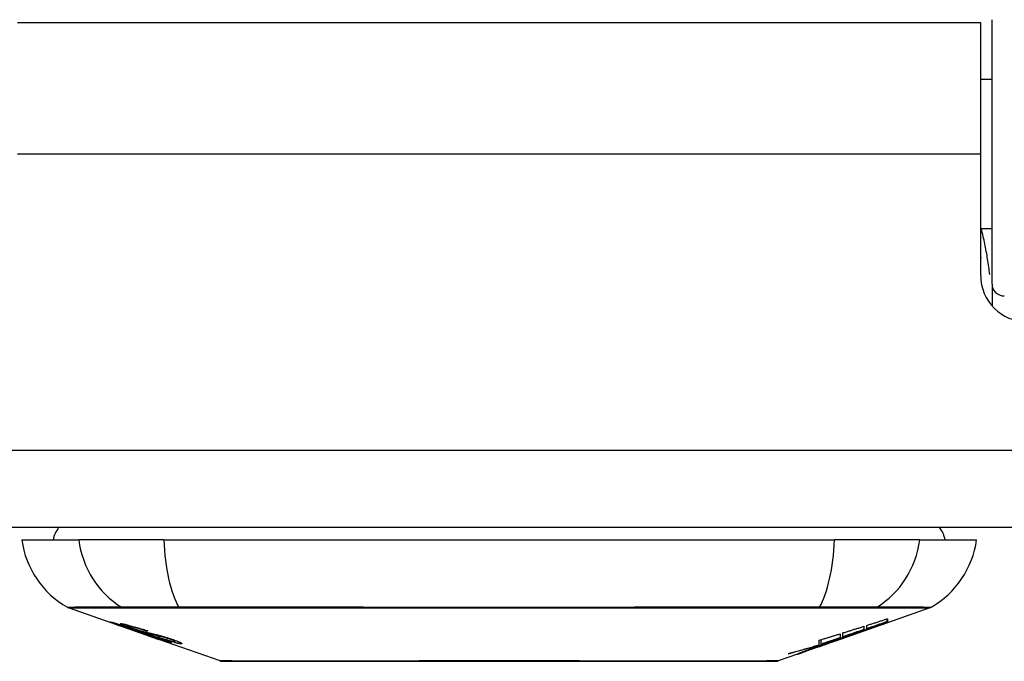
# Model space of a CAD drawing. Header units: inches. Extents: x 17 to 570, y 51 to 268.
# Tile 6 of 256: x 20.709 to 21.968, y 50.776 to 51.595. Entities that reach past the tile are written whole.
import ezdxf

# ---------------------------------------------------------------- set-up
doc = ezdxf.new("R2010")
doc.units = ezdxf.units.IN
doc.header["$MEASUREMENT"] = 0
doc.layers.add('Visible Edges(ANSI)', color=7, linetype='Continuous', lineweight=25)
doc.layers.add('Visible Tangent Edges(ANSI)', color=7, linetype='Continuous', lineweight=25)

msp = doc.modelspace()

# ---------------------------------------------------------------- linework, layer by layer
at = {"layer": 'Visible Edges(ANSI)'}
for p, q in [((21.9375, 51.5914), (20.7065, 51.5914)), ((21.9375, 51.4234), (21.9375, 51.5914)), ((21.952, 51.2575), (21.952, 51.5952)), ((21.952, 51.5189), (21.9375, 51.5189)), ((21.9375, 51.2685), (21.9375, 51.4234)), ((21.952, 51.3279), (21.9375, 51.3279)), ((21.952, 51.2575), (21.952, 51.2298)), ((76.776, 50.9464), (17.171, 50.9464)), ((20.7118, 50.9307), (20.7846, 50.9307)), ((20.8933, 50.9307), (20.7846, 50.9307)), ((20.8933, 50.9307), (21.7507, 50.9307)), ((21.8595, 50.9307), (21.7507, 50.9307)), ((21.8595, 50.9307), (21.9323, 50.9307)), ((20.8335, 50.8221), (20.7717, 50.8438)), ((21.8724, 50.8438), (21.8185, 50.8249)), ((20.8335, 50.8221), (20.8413, 50.8194)), ((20.8339, 50.8228), (20.8339, 50.8235)), ((20.8471, 50.8207), (20.8471, 50.822)), ((21.7512, 50.8013), (21.8175, 50.8246)), ((21.7883, 50.8203), (21.7883, 50.816)), ((21.7918, 50.8172), (21.7918, 50.8214)), ((21.8185, 50.825), (21.8175, 50.8247)), ((21.8175, 50.8246), (21.8175, 50.8247)), ((21.818, 50.8261), (21.818, 50.8298)), ((21.8185, 50.83), (21.8185, 50.8255)), ((21.8185, 50.8251), (21.8185, 50.8249)), ((20.8413, 50.8194), (20.8417, 50.8193)), ((20.8768, 50.807), (20.8417, 50.8193)), ((20.8545, 50.8164), (20.8545, 50.8168)), ((20.8711, 50.8142), (20.8711, 50.8149)), ((21.7578, 50.8107), (21.7578, 50.8057)), ((21.7615, 50.8069), (21.7615, 50.8118)), ((21.7767, 50.8105), (21.7767, 50.8111)), ((21.7968, 50.8177), (21.7968, 50.8184)), ((20.8773, 50.8068), (20.887, 50.8034)), ((20.9652, 50.776), (20.887, 50.8034)), ((20.8943, 50.8021), (20.8943, 50.8029)), ((20.9079, 50.8009), (20.9079, 50.8023)), ((21.7512, 50.8013), (21.7098, 50.7869)), ((21.7298, 50.7955), (21.7298, 50.7964)), ((21.7305, 50.7945), (21.7305, 50.7948)), ((21.731, 50.7967), (21.731, 50.8025)), ((21.7338, 50.7976), (21.7338, 50.8033)), ((21.7426, 50.7985), (21.7426, 50.7987)), ((21.7495, 50.8008), (21.7495, 50.8009)), ((21.7583, 50.8053), (21.7499, 50.8024)), ((21.7499, 50.8024), (21.7499, 50.8026)), ((21.7525, 50.8019), (21.7525, 50.8023)), ((21.7547, 50.8031), (21.7547, 50.8039)), ((21.7033, 50.7846), (21.6788, 50.776)), ((21.7033, 50.7846), (21.7033, 50.7846)), ((21.713, 50.788), (21.7055, 50.7854)), ((21.7055, 50.7854), (21.7055, 50.7859)), ((21.7111, 50.7875), (21.7111, 50.788)), ((21.723, 50.7919), (21.723, 50.7922)), ((21.723, 50.7915), (21.723, 50.7919)), ((21.7305, 50.7945), (21.7305, 50.7942))]:
    msp.add_line(p, q, dxfattribs=at)
at = {"layer": 'Visible Edges(ANSI)', "flags": 128}
for points in [[(21.9375, 51.2917), (21.9376, 51.2917), (21.9376, 51.2916), (21.9376, 51.2915), (21.9376, 51.2915), (21.9376, 51.2914), (21.9377, 51.2914), (21.9377, 51.2913), (21.9377, 51.2913), (21.9377, 51.2912), (21.9378, 51.2912), (21.9378, 51.2911), (21.9378, 51.2911), (21.9378, 51.291), (21.9378, 51.291), (21.9379, 51.2909), (21.9379, 51.2908), (21.9379, 51.2908), (21.9379, 51.2907), (21.9379, 51.2907), (21.938, 51.2906), (21.938, 51.2906), (21.938, 51.2905), (21.938, 51.2905), (21.9381, 51.2904)], [(20.8438, 50.8188), (20.8426, 50.8192), (20.8415, 50.8196), (20.8403, 50.82), (20.8392, 50.8204), (20.8381, 50.8208), (20.8371, 50.8212), (20.836, 50.8216), (20.835, 50.8219), (20.834, 50.8223), (20.833, 50.8227), (20.832, 50.823), (20.831, 50.8234), (20.8301, 50.8237), (20.8292, 50.8241), (20.8284, 50.8244), (20.8277, 50.8246), (20.827, 50.8249), (20.8265, 50.8251), (20.826, 50.8253), (20.8256, 50.8255), (20.8252, 50.8257), (20.825, 50.8258), (20.8251, 50.8259), (20.8254, 50.8258)], [(20.8254, 50.8258), (20.8262, 50.8257), (20.8272, 50.8254), (20.8284, 50.8251), (20.8296, 50.8248), (20.8307, 50.8245), (20.8318, 50.8242), (20.833, 50.8238), (20.8343, 50.8234), (20.8357, 50.823), (20.8371, 50.8225), (20.8387, 50.8221), (20.8401, 50.8216), (20.8416, 50.8211), (20.8429, 50.8207), (20.8442, 50.8203), (20.8454, 50.8199), (20.8466, 50.8195), (20.8478, 50.8191), (20.849, 50.8187), (20.8502, 50.8183), (20.8514, 50.8179), (20.8526, 50.8175), (20.8538, 50.8171), (20.855, 50.8166)], [(20.8343, 50.8228), (20.8341, 50.8228), (20.834, 50.8228), (20.8339, 50.8228), (20.8339, 50.8228), (20.834, 50.8227), (20.8341, 50.8226), (20.8342, 50.8226), (20.8345, 50.8225), (20.8347, 50.8223), (20.8351, 50.8222), (20.8356, 50.822), (20.8361, 50.8218), (20.8367, 50.8216), (20.8374, 50.8213), (20.8381, 50.821), (20.8389, 50.8208), (20.8396, 50.8205), (20.8402, 50.8203), (20.8409, 50.82), (20.8415, 50.8198), (20.8422, 50.8196), (20.8429, 50.8193), (20.8436, 50.8191), (20.8443, 50.8188)], [(20.8545, 50.8164), (20.8532, 50.8169), (20.8519, 50.8173), (20.8506, 50.8178), (20.8493, 50.8182), (20.8481, 50.8186), (20.8468, 50.819), (20.8456, 50.8194), (20.8445, 50.8198), (20.8434, 50.8201), (20.8423, 50.8205), (20.8412, 50.8208), (20.8403, 50.8211), (20.8394, 50.8214), (20.8386, 50.8216), (20.8379, 50.8218), (20.8373, 50.822), (20.8367, 50.8222), (20.8362, 50.8223), (20.8357, 50.8224), (20.8353, 50.8225), (20.835, 50.8226), (20.8347, 50.8227), (20.8345, 50.8227), (20.8343, 50.8228)], [(20.8537, 50.8174), (20.8509, 50.8184), (20.8483, 50.8193), (20.8461, 50.8201), (20.8444, 50.8208), (20.8432, 50.8212), (20.8422, 50.8216), (20.8413, 50.822), (20.8405, 50.8223), (20.8398, 50.8226), (20.8393, 50.8229), (20.8389, 50.8231), (20.8386, 50.8232), (20.8384, 50.8234), (20.8383, 50.8235), (20.8382, 50.8236), (20.8382, 50.8236), (20.8383, 50.8237), (20.8383, 50.8237), (20.8385, 50.8237), (20.8386, 50.8237), (20.8388, 50.8237), (20.8391, 50.8237), (20.8394, 50.8237), (20.8397, 50.8236)], [(20.8397, 50.8236), (20.8405, 50.8235), (20.8415, 50.8233), (20.8426, 50.8231), (20.8438, 50.8228), (20.8451, 50.8225), (20.8465, 50.8222), (20.8478, 50.8218), (20.8493, 50.8215), (20.8509, 50.821), (20.8525, 50.8206), (20.8543, 50.8201), (20.8561, 50.8196), (20.8578, 50.819), (20.8594, 50.8186), (20.861, 50.8181), (20.8624, 50.8177), (20.8637, 50.8172), (20.865, 50.8168), (20.8664, 50.8164), (20.8677, 50.816), (20.869, 50.8156), (20.8703, 50.8151), (20.8716, 50.8147), (20.8729, 50.8143)], [(20.8484, 50.8207), (20.8479, 50.8207), (20.8475, 50.8207), (20.8473, 50.8207), (20.8471, 50.8207), (20.8471, 50.8206), (20.8472, 50.8205), (20.8474, 50.8204), (20.8476, 50.8203), (20.8478, 50.8202), (20.8481, 50.82), (20.8485, 50.8198), (20.849, 50.8196), (20.8496, 50.8194), (20.8501, 50.8192), (20.8507, 50.819), (20.8513, 50.8187), (20.8518, 50.8186), (20.8522, 50.8184), (20.8527, 50.8182), (20.8533, 50.818), (20.8538, 50.8178), (20.8543, 50.8176), (20.8549, 50.8174), (20.8555, 50.8172)], [(20.8711, 50.8142), (20.8704, 50.8145), (20.8697, 50.8147), (20.8689, 50.8149), (20.8682, 50.8152), (20.8675, 50.8154), (20.8667, 50.8157), (20.866, 50.8159), (20.8653, 50.8161), (20.8645, 50.8164), (20.8638, 50.8166), (20.8631, 50.8168), (20.8624, 50.817), (20.8617, 50.8172), (20.8609, 50.8175), (20.8599, 50.8178), (20.8588, 50.8181), (20.8575, 50.8185), (20.8562, 50.8188), (20.8547, 50.8192), (20.8532, 50.8196), (20.8517, 50.82), (20.8503, 50.8203), (20.8492, 50.8205), (20.8484, 50.8207)], [(21.7615, 50.8118), (21.7627, 50.8122), (21.7638, 50.8125), (21.7649, 50.8129), (21.766, 50.8132), (21.7671, 50.8136), (21.7682, 50.8139), (21.7693, 50.8143), (21.7705, 50.8146), (21.7716, 50.815), (21.7727, 50.8153), (21.7738, 50.8157), (21.7749, 50.816), (21.776, 50.8164), (21.7772, 50.8167), (21.7783, 50.8171), (21.7794, 50.8174), (21.7805, 50.8178), (21.7816, 50.8181), (21.7827, 50.8185), (21.7838, 50.8188), (21.785, 50.8192), (21.7861, 50.8195), (21.7872, 50.8199), (21.7883, 50.8203)], [(21.7733, 50.8098), (21.775, 50.8105), (21.7768, 50.8111), (21.7785, 50.8118), (21.7803, 50.8124), (21.7821, 50.813), (21.7839, 50.8137), (21.7856, 50.8143), (21.7875, 50.815), (21.7893, 50.8157), (21.7911, 50.8163), (21.7929, 50.817), (21.7948, 50.8177), (21.7967, 50.8184), (21.7985, 50.819), (21.8004, 50.8197), (21.8023, 50.8204), (21.8043, 50.8211), (21.8062, 50.8218), (21.8081, 50.8225), (21.8101, 50.8232), (21.812, 50.824), (21.814, 50.8247), (21.816, 50.8254), (21.818, 50.8261)], [(21.8175, 50.8246), (21.8158, 50.824), (21.8141, 50.8234), (21.8125, 50.8228), (21.8108, 50.8222), (21.8091, 50.8216), (21.8074, 50.821), (21.8057, 50.8204), (21.804, 50.8199), (21.8023, 50.8193), (21.8006, 50.8187), (21.7989, 50.8181), (21.7972, 50.8175), (21.7955, 50.8169), (21.7938, 50.8163), (21.792, 50.8157), (21.7903, 50.8151), (21.7886, 50.8146), (21.7869, 50.814), (21.7852, 50.8134), (21.7835, 50.8128), (21.7818, 50.8122), (21.7801, 50.8116), (21.7784, 50.8111), (21.7767, 50.8105)], [(21.7918, 50.8214), (21.7929, 50.8217), (21.794, 50.8221), (21.7951, 50.8224), (21.7962, 50.8228), (21.7974, 50.8231), (21.7985, 50.8235), (21.7996, 50.8239), (21.8007, 50.8242), (21.8018, 50.8246), (21.8029, 50.8249), (21.8041, 50.8253), (21.8052, 50.8256), (21.8063, 50.826), (21.8074, 50.8264), (21.8085, 50.8267), (21.8096, 50.8271), (21.8107, 50.8274), (21.8119, 50.8278), (21.813, 50.8282), (21.8141, 50.8285), (21.8152, 50.8289), (21.8163, 50.8292), (21.8174, 50.8296), (21.8185, 50.83)], [(21.818, 50.8261), (21.8169, 50.8258), (21.8158, 50.8254), (21.8148, 50.825), (21.8137, 50.8246), (21.8126, 50.8243), (21.8115, 50.8239), (21.8104, 50.8235), (21.8093, 50.8232), (21.8082, 50.8228), (21.8071, 50.8224), (21.806, 50.822), (21.8049, 50.8217), (21.8038, 50.8213), (21.8027, 50.8209), (21.8016, 50.8205), (21.8005, 50.8202), (21.7994, 50.8198), (21.7983, 50.8194), (21.7973, 50.819), (21.7962, 50.8187), (21.7951, 50.8183), (21.794, 50.8179), (21.7929, 50.8176), (21.7918, 50.8172)], [(21.8185, 50.8255), (21.8177, 50.8252), (21.8168, 50.8249), (21.8159, 50.8246), (21.8151, 50.8243), (21.8142, 50.824), (21.8133, 50.8236), (21.8124, 50.8233), (21.8115, 50.823), (21.8106, 50.8227), (21.8097, 50.8223), (21.8088, 50.822), (21.8079, 50.8217), (21.8069, 50.8214), (21.806, 50.821), (21.8051, 50.8207), (21.8042, 50.8204), (21.8033, 50.82), (21.8023, 50.8197), (21.8014, 50.8194), (21.8005, 50.819), (21.7995, 50.8187), (21.7986, 50.8184), (21.7977, 50.818), (21.7968, 50.8177)], [(21.7968, 50.8177), (21.7977, 50.818), (21.7986, 50.8183), (21.7995, 50.8186), (21.8004, 50.8189), (21.8013, 50.8192), (21.8022, 50.8195), (21.8031, 50.8198), (21.804, 50.8202), (21.8049, 50.8205), (21.8059, 50.8208), (21.8068, 50.8211), (21.8077, 50.8214), (21.8086, 50.8217), (21.8095, 50.822), (21.8104, 50.8223), (21.8113, 50.8226), (21.8122, 50.8229), (21.8131, 50.8232), (21.814, 50.8236), (21.8149, 50.8239), (21.8158, 50.8242), (21.8167, 50.8245), (21.8176, 50.8248), (21.8185, 50.8251)], [(20.8637, 50.8121), (20.8629, 50.8123), (20.8622, 50.8126), (20.8613, 50.8129), (20.8605, 50.8131), (20.8595, 50.8134), (20.8586, 50.8138), (20.8575, 50.8141), (20.8565, 50.8144), (20.8555, 50.8148), (20.8545, 50.8151), (20.8536, 50.8154), (20.8528, 50.8157), (20.852, 50.816), (20.8512, 50.8162), (20.8505, 50.8165), (20.8498, 50.8167), (20.849, 50.817), (20.8483, 50.8173), (20.8475, 50.8175), (20.8468, 50.8178), (20.846, 50.818), (20.8453, 50.8183), (20.8445, 50.8186), (20.8438, 50.8188)], [(20.8443, 50.8188), (20.845, 50.8186), (20.8457, 50.8183), (20.8464, 50.8181), (20.8471, 50.8179), (20.8478, 50.8176), (20.8485, 50.8174), (20.8491, 50.8172), (20.8498, 50.8169), (20.8503, 50.8167), (20.8509, 50.8166), (20.8514, 50.8164), (20.8518, 50.8162), (20.8522, 50.8161), (20.8527, 50.816), (20.853, 50.8158), (20.8534, 50.8157), (20.8538, 50.8156), (20.8541, 50.8155), (20.8545, 50.8154), (20.8548, 50.8153), (20.8551, 50.8152), (20.8554, 50.8151), (20.8557, 50.815), (20.856, 50.8149)], [(20.8748, 50.8107), (20.8739, 50.8109), (20.873, 50.8112), (20.872, 50.8115), (20.871, 50.8118), (20.8699, 50.8121), (20.8689, 50.8124), (20.8677, 50.8127), (20.8666, 50.8131), (20.8656, 50.8134), (20.8646, 50.8137), (20.8636, 50.8141), (20.8627, 50.8143), (20.8619, 50.8146), (20.8611, 50.8149), (20.8604, 50.8151), (20.8596, 50.8154), (20.8589, 50.8156), (20.8581, 50.8159), (20.8574, 50.8161), (20.8566, 50.8164), (20.8559, 50.8166), (20.8551, 50.8169), (20.8544, 50.8172), (20.8537, 50.8174)], [(20.855, 50.8166), (20.855, 50.8166), (20.855, 50.8166), (20.8549, 50.8166), (20.8549, 50.8166), (20.8549, 50.8166), (20.8549, 50.8166), (20.8549, 50.8166), (20.8548, 50.8166), (20.8548, 50.8166), (20.8548, 50.8166), (20.8548, 50.8165), (20.8547, 50.8165), (20.8547, 50.8165), (20.8547, 50.8165), (20.8547, 50.8165), (20.8547, 50.8165), (20.8546, 50.8165), (20.8546, 50.8165), (20.8546, 50.8165), (20.8546, 50.8165), (20.8546, 50.8165), (20.8545, 50.8165), (20.8545, 50.8165), (20.8545, 50.8164)], [(20.8555, 50.8172), (20.8562, 50.817), (20.8569, 50.8167), (20.8576, 50.8165), (20.8584, 50.8162), (20.8591, 50.816), (20.8599, 50.8158), (20.8606, 50.8155), (20.8612, 50.8153), (20.8619, 50.8151), (20.8624, 50.8149), (20.8629, 50.8148), (20.8634, 50.8146), (20.8639, 50.8145), (20.8643, 50.8144), (20.8647, 50.8142), (20.8651, 50.8141), (20.8655, 50.814), (20.8659, 50.8139), (20.8663, 50.8138), (20.8667, 50.8137), (20.8671, 50.8136), (20.8674, 50.8135), (20.8677, 50.8134), (20.8681, 50.8133)], [(20.856, 50.8149), (20.8563, 50.8148), (20.8567, 50.8147), (20.8571, 50.8146), (20.8575, 50.8145), (20.858, 50.8143), (20.8585, 50.8142), (20.8589, 50.8141), (20.8594, 50.8139), (20.8599, 50.8138), (20.8604, 50.8137), (20.861, 50.8135), (20.8615, 50.8134), (20.862, 50.8132), (20.8625, 50.8131), (20.8631, 50.813), (20.8636, 50.8128), (20.8641, 50.8127), (20.8647, 50.8125), (20.8652, 50.8124), (20.8658, 50.8122), (20.8664, 50.8121), (20.867, 50.8119), (20.8676, 50.8117), (20.8682, 50.8116)], [(20.8781, 50.8081), (20.8775, 50.8083), (20.8768, 50.8085), (20.8761, 50.8086), (20.8754, 50.8088), (20.8747, 50.809), (20.8741, 50.8092), (20.8735, 50.8094), (20.8729, 50.8095), (20.8724, 50.8096), (20.8719, 50.8098), (20.8715, 50.8099), (20.871, 50.81), (20.8705, 50.8101), (20.8701, 50.8103), (20.8696, 50.8104), (20.8691, 50.8105), (20.8685, 50.8107), (20.8679, 50.8109), (20.8673, 50.811), (20.8666, 50.8112), (20.8659, 50.8114), (20.8651, 50.8117), (20.8644, 50.8119), (20.8637, 50.8121)], [(20.8681, 50.8133), (20.8685, 50.8132), (20.869, 50.8131), (20.8695, 50.813), (20.8701, 50.8128), (20.8707, 50.8127), (20.8713, 50.8125), (20.8719, 50.8124), (20.8725, 50.8122), (20.8732, 50.8121), (20.8739, 50.8119), (20.8746, 50.8118), (20.8753, 50.8116), (20.876, 50.8115), (20.8767, 50.8113), (20.8774, 50.8111), (20.8781, 50.811), (20.8788, 50.8108), (20.8795, 50.8107), (20.8802, 50.8105), (20.8809, 50.8104), (20.8816, 50.8102), (20.8824, 50.81), (20.8831, 50.8098), (20.8838, 50.8096)], [(20.8682, 50.8116), (20.8689, 50.8114), (20.8697, 50.8111), (20.8704, 50.8109), (20.8713, 50.8107), (20.8721, 50.8104), (20.8731, 50.8101), (20.874, 50.8098), (20.875, 50.8095), (20.8758, 50.8092), (20.8767, 50.809), (20.8775, 50.8087), (20.8782, 50.8085), (20.8788, 50.8083), (20.8795, 50.8081), (20.8801, 50.8079), (20.8807, 50.8077), (20.8814, 50.8074), (20.882, 50.8072), (20.8826, 50.807), (20.8833, 50.8068), (20.8839, 50.8066), (20.8845, 50.8064), (20.8852, 50.8062), (20.8858, 50.8059)], [(20.8729, 50.8143), (20.8729, 50.8143), (20.8728, 50.8143), (20.8727, 50.8143), (20.8726, 50.8143), (20.8726, 50.8143), (20.8725, 50.8143), (20.8724, 50.8143), (20.8723, 50.8143), (20.8723, 50.8142), (20.8722, 50.8142), (20.8721, 50.8142), (20.872, 50.8142), (20.872, 50.8142), (20.8719, 50.8142), (20.8718, 50.8142), (20.8717, 50.8142), (20.8717, 50.8142), (20.8716, 50.8142), (20.8715, 50.8142), (20.8714, 50.8142), (20.8713, 50.8142), (20.8713, 50.8142), (20.8712, 50.8142), (20.8711, 50.8142)], [(20.8932, 50.8063), (20.8925, 50.8065), (20.8917, 50.8067), (20.8909, 50.8069), (20.8901, 50.8071), (20.8893, 50.8073), (20.8884, 50.8075), (20.8877, 50.8077), (20.8869, 50.8078), (20.8862, 50.808), (20.8856, 50.8081), (20.8849, 50.8083), (20.8843, 50.8084), (20.8837, 50.8086), (20.883, 50.8087), (20.8824, 50.8088), (20.8817, 50.809), (20.8809, 50.8092), (20.8802, 50.8093), (20.8793, 50.8095), (20.8784, 50.8098), (20.8775, 50.81), (20.8766, 50.8102), (20.8757, 50.8105), (20.8748, 50.8107)], [(20.9026, 50.799), (20.9024, 50.7991), (20.9021, 50.7991), (20.9017, 50.7992), (20.9014, 50.7993), (20.9009, 50.7994), (20.9004, 50.7995), (20.8998, 50.7996), (20.8992, 50.7998), (20.8985, 50.8), (20.8977, 50.8003), (20.8967, 50.8006), (20.8956, 50.8009), (20.8941, 50.8014), (20.8925, 50.8019), (20.8907, 50.8025), (20.889, 50.8031), (20.8873, 50.8037), (20.8858, 50.8042), (20.8843, 50.8047), (20.8827, 50.8052), (20.8812, 50.8058), (20.8796, 50.8063), (20.8781, 50.8069), (20.8765, 50.8074)], [(20.8765, 50.8074), (20.8765, 50.8074), (20.8765, 50.8074), (20.8766, 50.8074), (20.8766, 50.8074), (20.8766, 50.8074), (20.8766, 50.8074), (20.8767, 50.8074), (20.8767, 50.8074), (20.8767, 50.8074), (20.8767, 50.8074), (20.8768, 50.8074), (20.8768, 50.8074), (20.8768, 50.8074), (20.8768, 50.8074), (20.8769, 50.8074), (20.8769, 50.8074), (20.8769, 50.8074), (20.8769, 50.8074), (20.877, 50.8074), (20.877, 50.8074), (20.877, 50.8074), (20.877, 50.8074), (20.8771, 50.8074), (20.8771, 50.8074)], [(20.8771, 50.8074), (20.8787, 50.8068), (20.8803, 50.8063), (20.882, 50.8057), (20.8835, 50.8052), (20.8851, 50.8047), (20.8865, 50.8042), (20.8878, 50.8038), (20.8888, 50.8034), (20.8895, 50.8032), (20.89, 50.8031), (20.8905, 50.8029), (20.8909, 50.8028), (20.8913, 50.8027), (20.8917, 50.8026), (20.892, 50.8025), (20.8923, 50.8024), (20.8926, 50.8023), (20.8929, 50.8022), (20.8931, 50.8022), (20.8933, 50.8021), (20.8935, 50.8021), (20.8936, 50.8021), (20.8938, 50.8021), (20.8939, 50.802)], [(20.8852, 50.8057), (20.8848, 50.8058), (20.8845, 50.806), (20.8842, 50.8061), (20.8839, 50.8062), (20.8836, 50.8063), (20.8833, 50.8064), (20.883, 50.8065), (20.8827, 50.8066), (20.8824, 50.8067), (20.882, 50.8068), (20.8817, 50.8069), (20.8814, 50.807), (20.8811, 50.8071), (20.8808, 50.8072), (20.8805, 50.8073), (20.8803, 50.8074), (20.88, 50.8075), (20.8797, 50.8076), (20.8794, 50.8076), (20.8792, 50.8077), (20.8789, 50.8078), (20.8786, 50.8079), (20.8784, 50.808), (20.8781, 50.8081)], [(20.8838, 50.8096), (20.8847, 50.8094), (20.8856, 50.8092), (20.8865, 50.809), (20.8874, 50.8087), (20.8884, 50.8085), (20.8894, 50.8082), (20.8904, 50.8079), (20.8914, 50.8076), (20.8923, 50.8073), (20.8932, 50.8071), (20.894, 50.8068), (20.8948, 50.8066), (20.8955, 50.8064), (20.8961, 50.8062), (20.8967, 50.806), (20.8974, 50.8058), (20.898, 50.8056), (20.8987, 50.8054), (20.8993, 50.8052), (20.8999, 50.805), (20.9006, 50.8048), (20.9012, 50.8046), (20.9018, 50.8044), (20.9024, 50.8042)], [(21.731, 50.8025), (21.7322, 50.8028), (21.7333, 50.8031), (21.7344, 50.8035), (21.7355, 50.8038), (21.7366, 50.8042), (21.7377, 50.8045), (21.7388, 50.8048), (21.74, 50.8052), (21.7411, 50.8055), (21.7422, 50.8059), (21.7433, 50.8062), (21.7444, 50.8065), (21.7455, 50.8069), (21.7467, 50.8072), (21.7478, 50.8076), (21.7489, 50.8079), (21.75, 50.8083), (21.7511, 50.8086), (21.7522, 50.8089), (21.7533, 50.8093), (21.7545, 50.8096), (21.7556, 50.81), (21.7567, 50.8103), (21.7578, 50.8107)], [(21.7499, 50.8024), (21.7509, 50.8027), (21.7519, 50.803), (21.7528, 50.8033), (21.7538, 50.8036), (21.7548, 50.8039), (21.7558, 50.8042), (21.7567, 50.8045), (21.7577, 50.8048), (21.7587, 50.8051), (21.7597, 50.8055), (21.7606, 50.8058), (21.7616, 50.8061), (21.7626, 50.8064), (21.7636, 50.8067), (21.7645, 50.807), (21.7655, 50.8073), (21.7665, 50.8076), (21.7675, 50.808), (21.7684, 50.8083), (21.7694, 50.8086), (21.7704, 50.8089), (21.7713, 50.8092), (21.7723, 50.8095), (21.7733, 50.8098)], [(21.7767, 50.8105), (21.7756, 50.8101), (21.7746, 50.8098), (21.7736, 50.8094), (21.7726, 50.809), (21.7715, 50.8087), (21.7705, 50.8083), (21.7695, 50.8079), (21.7684, 50.8075), (21.7674, 50.8072), (21.7664, 50.8068), (21.7653, 50.8064), (21.7643, 50.8061), (21.7632, 50.8057), (21.7622, 50.8053), (21.7612, 50.8049), (21.7601, 50.8046), (21.7591, 50.8042), (21.758, 50.8038), (21.757, 50.8035), (21.7559, 50.8031), (21.7549, 50.8027), (21.7539, 50.8023), (21.7528, 50.802), (21.7518, 50.8016)], [(21.7883, 50.816), (21.7872, 50.8156), (21.7861, 50.8152), (21.785, 50.8149), (21.7838, 50.8145), (21.7827, 50.8141), (21.7816, 50.8137), (21.7805, 50.8133), (21.7794, 50.813), (21.7783, 50.8126), (21.7772, 50.8122), (21.776, 50.8118), (21.7749, 50.8114), (21.7738, 50.8111), (21.7727, 50.8107), (21.7716, 50.8103), (21.7705, 50.8099), (21.7693, 50.8096), (21.7682, 50.8092), (21.7671, 50.8088), (21.766, 50.8084), (21.7649, 50.808), (21.7638, 50.8077), (21.7627, 50.8073), (21.7615, 50.8069)], [(20.8768, 50.807), (20.8769, 50.807), (20.8769, 50.807), (20.8769, 50.8069), (20.8769, 50.8069), (20.8769, 50.8069), (20.8769, 50.8069), (20.877, 50.8069), (20.877, 50.8069), (20.877, 50.8069), (20.877, 50.8069), (20.877, 50.8069), (20.877, 50.8069), (20.8771, 50.8069), (20.8771, 50.8069), (20.8771, 50.8069), (20.8771, 50.8069), (20.8771, 50.8069), (20.8772, 50.8069), (20.8772, 50.8068), (20.8772, 50.8068), (20.8772, 50.8068), (20.8772, 50.8068), (20.8772, 50.8068), (20.8773, 50.8068)], [(20.8939, 50.802), (20.894, 50.802), (20.8941, 50.802), (20.8941, 50.802), (20.8942, 50.802), (20.8942, 50.802), (20.8943, 50.8021), (20.8943, 50.8021), (20.8943, 50.8021), (20.8943, 50.8021), (20.8943, 50.8022), (20.8942, 50.8022), (20.8942, 50.8022), (20.8941, 50.8023), (20.894, 50.8024), (20.8938, 50.8024), (20.8937, 50.8025), (20.8935, 50.8026), (20.8933, 50.8027), (20.8928, 50.8029), (20.8918, 50.8033), (20.8905, 50.8038), (20.8889, 50.8044), (20.8871, 50.8051), (20.8852, 50.8057)], [(20.915, 50.7979), (20.9146, 50.798), (20.914, 50.798), (20.9134, 50.7981), (20.9128, 50.7982), (20.9121, 50.7984), (20.9113, 50.7985), (20.9104, 50.7987), (20.9095, 50.7989), (20.9085, 50.7992), (20.9074, 50.7995), (20.9061, 50.7998), (20.9046, 50.8003), (20.9029, 50.8007), (20.9011, 50.8013), (20.8993, 50.8018), (20.8976, 50.8024), (20.896, 50.8029), (20.8945, 50.8034), (20.893, 50.8039), (20.8916, 50.8043), (20.8901, 50.8048), (20.8886, 50.8053), (20.8872, 50.8058), (20.8857, 50.8063)], [(20.8857, 50.8063), (20.8858, 50.8063), (20.8859, 50.8063), (20.886, 50.8063), (20.886, 50.8063), (20.8861, 50.8063), (20.8862, 50.8063), (20.8863, 50.8063), (20.8863, 50.8063), (20.8864, 50.8063), (20.8865, 50.8063), (20.8866, 50.8063), (20.8867, 50.8063), (20.8867, 50.8062), (20.8868, 50.8062), (20.8869, 50.8062), (20.887, 50.8062), (20.8871, 50.8062), (20.8871, 50.8062), (20.8872, 50.8062), (20.8873, 50.8062), (20.8874, 50.8062), (20.8875, 50.8062), (20.8875, 50.8062), (20.8876, 50.8062)], [(20.8858, 50.8059), (20.8912, 50.8041), (20.8958, 50.8024), (20.8984, 50.8014), (20.8994, 50.8009), (20.9002, 50.8006), (20.9009, 50.8003), (20.9014, 50.8001), (20.9017, 50.7999), (20.902, 50.7998), (20.9022, 50.7997), (20.9024, 50.7996), (20.9026, 50.7995), (20.9027, 50.7994), (20.9028, 50.7993), (20.9029, 50.7992), (20.903, 50.7992), (20.903, 50.7991), (20.903, 50.7991), (20.903, 50.7991), (20.903, 50.799), (20.9029, 50.799), (20.9028, 50.799), (20.9027, 50.799), (20.9026, 50.799)], [(20.8876, 50.8062), (20.8889, 50.8057), (20.8902, 50.8053), (20.8915, 50.8049), (20.8929, 50.8044), (20.8942, 50.804), (20.8954, 50.8036), (20.8967, 50.8032), (20.8979, 50.8028), (20.899, 50.8025), (20.9, 50.8022), (20.9008, 50.802), (20.9015, 50.8018), (20.9021, 50.8017), (20.9027, 50.8015), (20.9032, 50.8014), (20.9037, 50.8013), (20.9042, 50.8012), (20.9046, 50.8011), (20.905, 50.801), (20.9053, 50.801), (20.9057, 50.8009), (20.906, 50.8009), (20.9063, 50.8008), (20.9065, 50.8008)], [(20.9005, 50.8041), (20.9002, 50.8042), (20.8999, 50.8043), (20.8996, 50.8044), (20.8992, 50.8045), (20.8989, 50.8046), (20.8986, 50.8047), (20.8983, 50.8048), (20.898, 50.8049), (20.8977, 50.805), (20.8974, 50.8051), (20.8971, 50.8052), (20.8968, 50.8053), (20.8964, 50.8054), (20.8961, 50.8055), (20.8958, 50.8056), (20.8955, 50.8057), (20.8952, 50.8058), (20.8949, 50.8058), (20.8946, 50.8059), (20.8944, 50.806), (20.8941, 50.8061), (20.8938, 50.8062), (20.8935, 50.8063), (20.8932, 50.8063)], [(20.9065, 50.8008), (20.9067, 50.8008), (20.9069, 50.8008), (20.9071, 50.8008), (20.9072, 50.8008), (20.9074, 50.8008), (20.9075, 50.8008), (20.9076, 50.8008), (20.9077, 50.8008), (20.9078, 50.8008), (20.9079, 50.8009), (20.9079, 50.8009), (20.9079, 50.801), (20.9079, 50.801), (20.9078, 50.8011), (20.9077, 50.8012), (20.9075, 50.8013), (20.9072, 50.8015), (20.9067, 50.8017), (20.906, 50.802), (20.9052, 50.8024), (20.9042, 50.8028), (20.9031, 50.8032), (20.9018, 50.8036), (20.9005, 50.8041)], [(20.9024, 50.8042), (20.9053, 50.8032), (20.9079, 50.8023), (20.91, 50.8015), (20.9115, 50.8009), (20.9126, 50.8005), (20.9134, 50.8001), (20.9142, 50.7998), (20.9148, 50.7994), (20.9154, 50.7992), (20.9158, 50.7989), (20.9161, 50.7987), (20.9163, 50.7985), (20.9165, 50.7984), (20.9166, 50.7983), (20.9166, 50.7982), (20.9166, 50.7981), (20.9165, 50.798), (20.9164, 50.798), (20.9163, 50.7979), (20.9161, 50.7979), (20.9159, 50.7979), (20.9156, 50.7979), (20.9153, 50.7979), (20.915, 50.7979)], [(21.6913, 50.7851), (21.693, 50.7856), (21.6946, 50.786), (21.6963, 50.7865), (21.6979, 50.787), (21.6996, 50.7875), (21.7013, 50.7879), (21.7029, 50.7884), (21.7046, 50.7889), (21.7063, 50.7894), (21.7079, 50.7898), (21.7096, 50.7903), (21.7112, 50.7908), (21.7129, 50.7913), (21.7145, 50.7918), (21.7162, 50.7923), (21.7179, 50.7928), (21.7195, 50.7932), (21.7212, 50.7937), (21.7228, 50.7942), (21.7245, 50.7947), (21.7261, 50.7952), (21.7278, 50.7957), (21.7294, 50.7962), (21.731, 50.7967)], [(21.7298, 50.7955), (21.7282, 50.7951), (21.7266, 50.7946), (21.725, 50.7941), (21.7234, 50.7937), (21.7218, 50.7932), (21.7202, 50.7928), (21.7186, 50.7923), (21.717, 50.7919), (21.7154, 50.7914), (21.7138, 50.791), (21.7122, 50.7905), (21.7106, 50.7901), (21.709, 50.7897), (21.7074, 50.7892), (21.7058, 50.7888), (21.7042, 50.7884), (21.7026, 50.788), (21.701, 50.7875), (21.6994, 50.7871), (21.6977, 50.7867), (21.6961, 50.7863), (21.6945, 50.7859), (21.6929, 50.7855), (21.6913, 50.7851)], [(21.7547, 50.8031), (21.7532, 50.8026), (21.7516, 50.8021), (21.7501, 50.8016), (21.7486, 50.8011), (21.7471, 50.8006), (21.7456, 50.8001), (21.744, 50.7996), (21.7425, 50.7991), (21.741, 50.7987), (21.7394, 50.7982), (21.7379, 50.7977), (21.7364, 50.7972), (21.7348, 50.7967), (21.7333, 50.7962), (21.7318, 50.7957), (21.7302, 50.7952), (21.7287, 50.7948), (21.7272, 50.7943), (21.7256, 50.7938), (21.7241, 50.7933), (21.7226, 50.7929), (21.721, 50.7924), (21.7195, 50.7919), (21.718, 50.7914)], [(21.718, 50.7914), (21.7185, 50.7916), (21.7189, 50.7918), (21.7194, 50.792), (21.7199, 50.7921), (21.7204, 50.7923), (21.7209, 50.7925), (21.7214, 50.7926), (21.7219, 50.7928), (21.7224, 50.793), (21.7229, 50.7931), (21.7234, 50.7933), (21.7239, 50.7935), (21.7244, 50.7937), (21.7249, 50.7938), (21.7254, 50.794), (21.7258, 50.7942), (21.7263, 50.7943), (21.7268, 50.7945), (21.7273, 50.7947), (21.7278, 50.7949), (21.7283, 50.795), (21.7288, 50.7952), (21.7293, 50.7954), (21.7298, 50.7955)], [(21.721, 50.7916), (21.722, 50.7919), (21.7231, 50.7923), (21.7241, 50.7926), (21.7251, 50.7929), (21.726, 50.7933), (21.727, 50.7936), (21.728, 50.7939), (21.729, 50.7943), (21.73, 50.7946), (21.7309, 50.7949), (21.7319, 50.7952), (21.7328, 50.7955), (21.7337, 50.7958), (21.7346, 50.7961), (21.7355, 50.7964), (21.7364, 50.7967), (21.7373, 50.797), (21.7381, 50.7973), (21.739, 50.7976), (21.7398, 50.7978), (21.7406, 50.7981), (21.7414, 50.7984), (21.7421, 50.7986), (21.7428, 50.7988)], [(21.742, 50.7982), (21.7413, 50.7979), (21.7405, 50.7976), (21.7397, 50.7973), (21.739, 50.7971), (21.7382, 50.7968), (21.7374, 50.7965), (21.7366, 50.7962), (21.7358, 50.796), (21.735, 50.7957), (21.7342, 50.7954), (21.7333, 50.7951), (21.7325, 50.7948), (21.7317, 50.7945), (21.7309, 50.7943), (21.7301, 50.794), (21.7293, 50.7937), (21.7285, 50.7934), (21.7277, 50.7931), (21.7269, 50.7929), (21.7261, 50.7926), (21.7253, 50.7923), (21.7246, 50.792), (21.7238, 50.7918), (21.723, 50.7915)], [(21.742, 50.7983), (21.7418, 50.7983), (21.7415, 50.7982), (21.7412, 50.7981), (21.7409, 50.798), (21.7406, 50.7979), (21.7402, 50.7978), (21.7398, 50.7976), (21.7394, 50.7975), (21.739, 50.7973), (21.7385, 50.7972), (21.738, 50.797), (21.7375, 50.7969), (21.737, 50.7967), (21.7365, 50.7965), (21.7359, 50.7963), (21.7354, 50.7961), (21.7348, 50.796), (21.7342, 50.7958), (21.7336, 50.7956), (21.733, 50.7954), (21.7324, 50.7951), (21.7318, 50.7949), (21.7312, 50.7947), (21.7305, 50.7945)], [(21.7305, 50.7942), (21.731, 50.7943), (21.7314, 50.7945), (21.7318, 50.7946), (21.7322, 50.7948), (21.7327, 50.7949), (21.7331, 50.7951), (21.7336, 50.7952), (21.7341, 50.7954), (21.7345, 50.7956), (21.735, 50.7957), (21.7354, 50.7959), (21.7359, 50.796), (21.7363, 50.7962), (21.7368, 50.7964), (21.7372, 50.7965), (21.7376, 50.7967), (21.738, 50.7968), (21.7384, 50.7969), (21.7388, 50.7971), (21.7392, 50.7972), (21.7396, 50.7974), (21.7399, 50.7975), (21.7402, 50.7976), (21.7405, 50.7977)], [(21.7578, 50.8057), (21.7568, 50.8053), (21.7558, 50.805), (21.7548, 50.8046), (21.7538, 50.8043), (21.7528, 50.804), (21.7518, 50.8036), (21.7508, 50.8033), (21.7498, 50.803), (21.7488, 50.8026), (21.7478, 50.8023), (21.7468, 50.8019), (21.7458, 50.8016), (21.7448, 50.8013), (21.7438, 50.8009), (21.7428, 50.8006), (21.7418, 50.8003), (21.7408, 50.7999), (21.7398, 50.7996), (21.7388, 50.7993), (21.7378, 50.7989), (21.7368, 50.7986), (21.7358, 50.7982), (21.7348, 50.7979), (21.7338, 50.7976)], [(21.7338, 50.7976), (21.7348, 50.7979), (21.7358, 50.7982), (21.7369, 50.7985), (21.7379, 50.7988), (21.7389, 50.7992), (21.7399, 50.7995), (21.741, 50.7998), (21.742, 50.8001), (21.743, 50.8004), (21.744, 50.8008), (21.745, 50.8011), (21.7461, 50.8014), (21.7471, 50.8017), (21.7481, 50.802), (21.7491, 50.8024), (21.7501, 50.8027), (21.7512, 50.803), (21.7522, 50.8033), (21.7532, 50.8037), (21.7542, 50.804), (21.7552, 50.8043), (21.7563, 50.8046), (21.7573, 50.805), (21.7583, 50.8053)], [(21.7405, 50.7977), (21.7408, 50.7978), (21.741, 50.7979), (21.7412, 50.7979), (21.7414, 50.798), (21.7416, 50.7981), (21.7417, 50.7981), (21.7419, 50.7982), (21.742, 50.7982), (21.7421, 50.7983), (21.7423, 50.7983), (21.7423, 50.7984), (21.7424, 50.7984), (21.7425, 50.7984), (21.7425, 50.7984), (21.7425, 50.7985), (21.7426, 50.7985), (21.7425, 50.7985), (21.7425, 50.7985), (21.7425, 50.7985), (21.7424, 50.7984), (21.7424, 50.7984), (21.7423, 50.7984), (21.7422, 50.7984), (21.742, 50.7983)], [(21.7495, 50.8008), (21.7495, 50.8008), (21.7494, 50.8008), (21.7493, 50.8007), (21.7491, 50.8007), (21.749, 50.8006), (21.7488, 50.8005), (21.7486, 50.8005), (21.7483, 50.8004), (21.7481, 50.8003), (21.7478, 50.8002), (21.7475, 50.8001), (21.7472, 50.8), (21.7468, 50.7998), (21.7465, 50.7997), (21.7461, 50.7996), (21.7457, 50.7994), (21.7453, 50.7993), (21.7449, 50.7991), (21.7444, 50.799), (21.744, 50.7988), (21.7435, 50.7987), (21.743, 50.7985), (21.7425, 50.7983), (21.742, 50.7982)], [(21.7428, 50.7988), (21.7435, 50.7991), (21.7441, 50.7993), (21.7447, 50.7994), (21.7453, 50.7996), (21.7458, 50.7998), (21.7464, 50.8), (21.7468, 50.8001), (21.7473, 50.8003), (21.7477, 50.8004), (21.7481, 50.8005), (21.7484, 50.8006), (21.7487, 50.8007), (21.749, 50.8008), (21.7493, 50.8009), (21.7495, 50.8009), (21.7496, 50.801), (21.7497, 50.801), (21.7498, 50.801), (21.7499, 50.801), (21.7499, 50.801), (21.7499, 50.801), (21.7498, 50.8009), (21.7497, 50.8009), (21.7495, 50.8008)], [(21.745, 50.7996), (21.7454, 50.7998), (21.7458, 50.7999), (21.7463, 50.8001), (21.7467, 50.8002), (21.7471, 50.8004), (21.7475, 50.8005), (21.7479, 50.8007), (21.7483, 50.8008), (21.7487, 50.8009), (21.7491, 50.8011), (21.7495, 50.8012), (21.7499, 50.8014), (21.7503, 50.8015), (21.7507, 50.8017), (21.7511, 50.8018), (21.7515, 50.802), (21.7519, 50.8021), (21.7523, 50.8022), (21.7527, 50.8024), (21.7531, 50.8025), (21.7535, 50.8027), (21.7539, 50.8028), (21.7543, 50.803), (21.7547, 50.8031)], [(21.7518, 50.8016), (21.752, 50.8017), (21.7522, 50.8018), (21.7523, 50.8018), (21.7524, 50.8019), (21.7525, 50.8019), (21.7525, 50.8019), (21.7524, 50.8019), (21.7523, 50.8019), (21.7522, 50.8019), (21.752, 50.8018), (21.7518, 50.8017), (21.7515, 50.8017), (21.7512, 50.8016), (21.7508, 50.8015), (21.7504, 50.8013), (21.75, 50.8012), (21.7495, 50.801), (21.749, 50.8009), (21.7484, 50.8007), (21.7478, 50.8005), (21.7472, 50.8003), (21.7465, 50.8001), (21.7458, 50.7999), (21.745, 50.7996)], [(21.7055, 50.7854), (21.7053, 50.7853), (21.705, 50.7852), (21.7048, 50.7852), (21.7045, 50.7851), (21.7043, 50.785), (21.7042, 50.785), (21.704, 50.7849), (21.7038, 50.7849), (21.7037, 50.7849), (21.7036, 50.7848), (21.7035, 50.7848), (21.7034, 50.7848), (21.7033, 50.7848), (21.7033, 50.7848), (21.7033, 50.7848), (21.7032, 50.7848), (21.7032, 50.7848), (21.7033, 50.7849), (21.7033, 50.7849), (21.7034, 50.785), (21.7035, 50.785), (21.7035, 50.7851), (21.7037, 50.7851), (21.7038, 50.7852)], [(21.7033, 50.7846), (21.7036, 50.7847), (21.7038, 50.7848), (21.7041, 50.7849), (21.7044, 50.785), (21.7046, 50.7851), (21.7049, 50.7852), (21.7052, 50.7853), (21.7055, 50.7854), (21.7057, 50.7854), (21.706, 50.7855), (21.7063, 50.7856), (21.7065, 50.7857), (21.7068, 50.7858), (21.7071, 50.7859), (21.7074, 50.786), (21.7076, 50.7861), (21.7079, 50.7862), (21.7082, 50.7863), (21.7084, 50.7864), (21.7087, 50.7865), (21.709, 50.7866), (21.7093, 50.7867), (21.7095, 50.7868), (21.7098, 50.7869)], [(21.7038, 50.7852), (21.704, 50.7853), (21.7042, 50.7854), (21.7045, 50.7855), (21.7049, 50.7857), (21.7054, 50.7859), (21.7058, 50.7861), (21.7064, 50.7863), (21.707, 50.7865), (21.7076, 50.7868), (21.7083, 50.787), (21.7091, 50.7873), (21.7098, 50.7876), (21.7107, 50.7879), (21.7115, 50.7882), (21.7124, 50.7885), (21.7133, 50.7888), (21.7142, 50.7892), (21.7151, 50.7895), (21.7161, 50.7898), (21.7171, 50.7902), (21.7181, 50.7905), (21.719, 50.7909), (21.72, 50.7912), (21.721, 50.7916)], [(21.7135, 50.7885), (21.7132, 50.7884), (21.7128, 50.7882), (21.7125, 50.7881), (21.7123, 50.788), (21.712, 50.7879), (21.7118, 50.7878), (21.7116, 50.7877), (21.7114, 50.7877), (21.7113, 50.7876), (21.7112, 50.7875), (21.7111, 50.7875), (21.7111, 50.7875), (21.7111, 50.7875), (21.7111, 50.7875), (21.7112, 50.7875), (21.7113, 50.7875), (21.7114, 50.7875), (21.7115, 50.7876), (21.7117, 50.7876), (21.7119, 50.7877), (21.7121, 50.7877), (21.7124, 50.7878), (21.7127, 50.7879), (21.713, 50.788)], [(21.723, 50.7919), (21.7226, 50.7918), (21.7221, 50.7916), (21.7217, 50.7915), (21.7212, 50.7913), (21.7207, 50.7911), (21.7203, 50.791), (21.7198, 50.7908), (21.7193, 50.7906), (21.7189, 50.7905), (21.7184, 50.7903), (21.718, 50.7902), (21.7176, 50.79), (21.7171, 50.7899), (21.7167, 50.7897), (21.7163, 50.7896), (21.7159, 50.7894), (21.7156, 50.7893), (21.7152, 50.7892), (21.7149, 50.789), (21.7146, 50.7889), (21.7143, 50.7888), (21.714, 50.7887), (21.7138, 50.7886), (21.7135, 50.7885)], [(20.9668, 50.7758), (20.9673, 50.7758), (20.9685, 50.7757), (20.9707, 50.7757), (20.9736, 50.7757), (20.9774, 50.7757), (20.9821, 50.7757), (20.9876, 50.7757), (20.9939, 50.7757), (21.001, 50.7757), (21.0088, 50.7756), (21.0174, 50.7756), (21.0267, 50.7756), (21.0367, 50.7756), (21.0474, 50.7756), (21.0587, 50.7756), (21.0707, 50.7756), (21.0832, 50.7756), (21.0964, 50.7756), (21.1101, 50.7756), (21.1243, 50.7756), (21.139, 50.7756), (21.1541, 50.7756), (21.1697, 50.7757), (21.1857, 50.7757), (21.2021, 50.7757), (21.2187, 50.7757), (21.2356, 50.7757), (21.2526, 50.7757), (21.2697, 50.7757), (21.287, 50.7757), (21.3044, 50.7758), (21.3219, 50.7758), (21.3394, 50.7758), (21.3569, 50.7757), (21.3742, 50.7757), (21.3914, 50.7757), (21.4083, 50.7757), (21.4251, 50.7757), (21.4417, 50.7757), (21.4581, 50.7757), (21.4741, 50.7757), (21.4897, 50.7756), (21.5049, 50.7756), (21.5197, 50.7756), (21.5339, 50.7756), (21.5476, 50.7756), (21.5608, 50.7756), (21.5734, 50.7756), (21.5853, 50.7756), (21.5967, 50.7756), (21.6074, 50.7756), (21.6174, 50.7756), (21.6267, 50.7756), (21.6352, 50.7756), (21.6431, 50.7757), (21.6502, 50.7757), (21.6565, 50.7757), (21.662, 50.7757), (21.6666, 50.7757), (21.6704, 50.7757), (21.6734, 50.7757), (21.6755, 50.7757), (21.6768, 50.7758), (21.6772, 50.7758)]]:
    msp.add_lwpolyline(points, dxfattribs=at)
at = {"layer": 'Visible Edges(ANSI)'}
for centre, radius, start, end in [((21.9966, 51.2685), 0.0591, 180, 270), ((20.7905, 50.9228), 0.0394, 143.1301, 168.463), ((21.8535, 50.9228), 0.0394, 11.537, 36.8699), ((20.8288, 50.947), 0.1181, 187.9413, 240.1831), ((21.8153, 50.947), 0.1181, 299.8169, 352.0587), ((20.7749, 50.8531), 0.00984, 240.1831, 250.71), ((21.8691, 50.8531), 0.00984, 289.29, 299.8169), ((20.9668, 50.7807), 0.00492, 250.71, 269.8269), ((21.6772, 50.7807), 0.00492, 270.1731, 289.29)]:
    msp.add_arc(centre, radius, start, end, dxfattribs=at)
at = {"layer": 'Visible Tangent Edges(ANSI)'}
for p, q in [((21.9375, 51.4234), (20.7065, 51.4234)), ((17.171, 51.0454), (76.776, 51.0454)), ((20.8413, 50.8437), (20.8415, 50.8437)), ((20.9132, 50.8437), (20.9137, 50.8437)), ((21.7304, 50.8437), (21.7308, 50.8437)), ((21.8026, 50.8437), (21.8028, 50.8437)), ((20.8343, 50.8228), (20.8343, 50.8234)), ((20.8484, 50.8207), (20.8484, 50.8217)), ((20.8438, 50.8188), (20.8438, 50.819)), ((20.8537, 50.8174), (20.8537, 50.8179)), ((20.8637, 50.8121), (20.8637, 50.8128)), ((20.8748, 50.8107), (20.8748, 50.8117)), ((20.8781, 50.8081), (20.8781, 50.8085)), ((20.8852, 50.8057), (20.8852, 50.8062)), ((20.8932, 50.8063), (20.8932, 50.8071)), ((20.9005, 50.8041), (20.9005, 50.8048)), ((20.9026, 50.799), (20.9026, 50.7995)), ((20.915, 50.7979), (20.915, 50.7993)), ((21.742, 50.7983), (21.742, 50.7986)), ((21.742, 50.7982), (21.742, 50.7983)), ((21.7135, 50.7885), (21.7135, 50.7889))]:
    msp.add_line(p, q, dxfattribs=at)
at = {"layer": 'Visible Tangent Edges(ANSI)', "flags": 128}
for points in [[(21.9491, 51.2697), (21.9488, 51.2722), (21.9485, 51.2747), (21.9482, 51.2771), (21.9478, 51.2796), (21.9475, 51.2821), (21.9471, 51.2845), (21.9468, 51.287), (21.9464, 51.2894), (21.946, 51.2919), (21.9456, 51.2943), (21.9452, 51.2967), (21.9447, 51.2992), (21.9443, 51.3016), (21.9438, 51.304), (21.9433, 51.3064), (21.9428, 51.3088), (21.9423, 51.3112), (21.9418, 51.3136), (21.9412, 51.316), (21.9407, 51.3184), (21.9401, 51.3208), (21.9395, 51.3232), (21.9389, 51.3256), (21.9383, 51.3279)], [(20.8392, 50.8447), (20.8337, 50.8447), (20.8283, 50.8447), (20.8232, 50.8447), (20.8182, 50.8447), (20.8136, 50.8447), (20.8091, 50.8446), (20.8049, 50.8446), (20.801, 50.8446), (20.7972, 50.8446), (20.7937, 50.8446), (20.7905, 50.8446), (20.7874, 50.8446), (20.7847, 50.8446), (20.7821, 50.8446), (20.7798, 50.8446), (20.7778, 50.8445), (20.776, 50.8445), (20.7744, 50.8445), (20.7731, 50.8445), (20.772, 50.8445), (20.7711, 50.8445), (20.7705, 50.8445), (20.7702, 50.8445), (20.77, 50.8445)], [(20.7717, 50.8438), (20.7718, 50.8438), (20.7722, 50.8438), (20.7728, 50.8438), (20.7736, 50.8438), (20.7747, 50.8438), (20.7761, 50.8438), (20.7777, 50.8438), (20.7795, 50.8438), (20.7816, 50.8438), (20.7839, 50.8438), (20.7864, 50.8438), (20.7892, 50.8437), (20.7923, 50.8437), (20.7956, 50.8437), (20.7991, 50.8437), (20.8029, 50.8437), (20.8069, 50.8437), (20.8111, 50.8437), (20.8156, 50.8437), (20.8202, 50.8437), (20.8252, 50.8437), (20.8303, 50.8437), (20.8357, 50.8437), (20.8413, 50.8437)], [(20.9124, 50.8447), (20.9083, 50.8447), (20.9041, 50.8447), (20.9001, 50.8447), (20.8961, 50.8448), (20.8921, 50.8448), (20.8883, 50.8448), (20.8846, 50.8448), (20.8809, 50.8448), (20.8774, 50.8448), (20.8739, 50.8448), (20.8706, 50.8448), (20.8674, 50.8448), (20.8643, 50.8448), (20.8613, 50.8448), (20.8585, 50.8448), (20.8558, 50.8448), (20.8532, 50.8448), (20.8507, 50.8448), (20.8484, 50.8448), (20.8463, 50.8448), (20.8443, 50.8447), (20.8424, 50.8447), (20.8407, 50.8447), (20.8392, 50.8447)], [(20.8415, 50.8437), (20.843, 50.8437), (20.8447, 50.8437), (20.8466, 50.8437), (20.8485, 50.8437), (20.8507, 50.8437), (20.8529, 50.8437), (20.8553, 50.8437), (20.8579, 50.8437), (20.8605, 50.8437), (20.8633, 50.8437), (20.8662, 50.8437), (20.8693, 50.8437), (20.8724, 50.8437), (20.8757, 50.8437), (20.879, 50.8437), (20.8825, 50.8437), (20.886, 50.8437), (20.8897, 50.8437), (20.8934, 50.8437), (20.8972, 50.8437), (20.9011, 50.8437), (20.9051, 50.8437), (20.9091, 50.8437), (20.9132, 50.8437)], [(21.7316, 50.8447), (21.6987, 50.8447), (21.6654, 50.8447), (21.6317, 50.8446), (21.5978, 50.8446), (21.5637, 50.8446), (21.5293, 50.8446), (21.4948, 50.8446), (21.4602, 50.8445), (21.4255, 50.8445), (21.3907, 50.8445), (21.356, 50.8445), (21.3212, 50.8445), (21.2865, 50.8445), (21.2518, 50.8445), (21.2172, 50.8445), (21.1826, 50.8445), (21.1481, 50.8446), (21.1138, 50.8446), (21.0797, 50.8446), (21.0458, 50.8446), (21.0121, 50.8446), (20.9786, 50.8447), (20.9454, 50.8447), (20.9124, 50.8447)], [(20.9137, 50.8437), (20.9465, 50.8437), (20.9796, 50.8437), (21.0129, 50.8437), (21.0465, 50.8437), (21.0804, 50.8437), (21.1144, 50.8437), (21.1486, 50.8438), (21.1829, 50.8438), (21.2174, 50.8438), (21.252, 50.8438), (21.2866, 50.8438), (21.3213, 50.8438), (21.3559, 50.8438), (21.3905, 50.8438), (21.4252, 50.8438), (21.4598, 50.8438), (21.4944, 50.8438), (21.5288, 50.8437), (21.563, 50.8437), (21.5971, 50.8437), (21.6309, 50.8437), (21.6644, 50.8437), (21.6975, 50.8437), (21.7304, 50.8437)], [(21.7308, 50.8437), (21.7349, 50.8437), (21.739, 50.8437), (21.7429, 50.8437), (21.7468, 50.8437), (21.7506, 50.8437), (21.7544, 50.8437), (21.758, 50.8437), (21.7616, 50.8437), (21.7651, 50.8437), (21.7684, 50.8437), (21.7717, 50.8437), (21.7748, 50.8437), (21.7778, 50.8437), (21.7808, 50.8437), (21.7835, 50.8437), (21.7862, 50.8437), (21.7887, 50.8437), (21.7911, 50.8437), (21.7934, 50.8437), (21.7955, 50.8437), (21.7975, 50.8437), (21.7994, 50.8437), (21.801, 50.8437), (21.8026, 50.8437)], [(21.8049, 50.8447), (21.8033, 50.8447), (21.8016, 50.8447), (21.7998, 50.8447), (21.7978, 50.8448), (21.7956, 50.8448), (21.7933, 50.8448), (21.7909, 50.8448), (21.7883, 50.8448), (21.7856, 50.8448), (21.7828, 50.8448), (21.7798, 50.8448), (21.7767, 50.8448), (21.7735, 50.8448), (21.7701, 50.8448), (21.7667, 50.8448), (21.7631, 50.8448), (21.7595, 50.8448), (21.7557, 50.8448), (21.7519, 50.8448), (21.748, 50.8448), (21.744, 50.8447), (21.7399, 50.8447), (21.7358, 50.8447), (21.7316, 50.8447)], [(21.8028, 50.8437), (21.8084, 50.8437), (21.8138, 50.8437), (21.8189, 50.8437), (21.8239, 50.8437), (21.8285, 50.8437), (21.833, 50.8437), (21.8372, 50.8437), (21.8412, 50.8437), (21.845, 50.8437), (21.8485, 50.8437), (21.8518, 50.8437), (21.8548, 50.8437), (21.8576, 50.8438), (21.8602, 50.8438), (21.8625, 50.8438), (21.8645, 50.8438), (21.8664, 50.8438), (21.868, 50.8438), (21.8693, 50.8438), (21.8704, 50.8438), (21.8713, 50.8438), (21.8719, 50.8438), (21.8723, 50.8438), (21.8724, 50.8438)], [(21.874, 50.8445), (21.8739, 50.8445), (21.8735, 50.8445), (21.8729, 50.8445), (21.8721, 50.8445), (21.871, 50.8445), (21.8697, 50.8445), (21.8681, 50.8445), (21.8663, 50.8445), (21.8642, 50.8446), (21.8619, 50.8446), (21.8594, 50.8446), (21.8566, 50.8446), (21.8536, 50.8446), (21.8503, 50.8446), (21.8468, 50.8446), (21.8431, 50.8446), (21.8392, 50.8446), (21.835, 50.8446), (21.8305, 50.8447), (21.8259, 50.8447), (21.8209, 50.8447), (21.8158, 50.8447), (21.8104, 50.8447), (21.8049, 50.8447)], [(21.0486, 50.7757), (21.0421, 50.7757), (21.0358, 50.7758), (21.0297, 50.7758), (21.0239, 50.7758), (21.0184, 50.7758), (21.0131, 50.7758), (21.0081, 50.7758), (21.0033, 50.7759), (20.9988, 50.7759), (20.9945, 50.7759), (20.9905, 50.7759), (20.9868, 50.7759), (20.9834, 50.7759), (20.9803, 50.776), (20.9774, 50.776), (20.9749, 50.776), (20.9726, 50.776), (20.9706, 50.776), (20.969, 50.776), (20.9677, 50.776), (20.9666, 50.776), (20.9659, 50.776), (20.9654, 50.776), (20.9653, 50.776)], [(21.0932, 50.7757), (21.0912, 50.7757), (21.0892, 50.7757), (21.0872, 50.7757), (21.0852, 50.7757), (21.0832, 50.7757), (21.0813, 50.7757), (21.0794, 50.7757), (21.0774, 50.7757), (21.0755, 50.7757), (21.0737, 50.7757), (21.0718, 50.7757), (21.0699, 50.7757), (21.0681, 50.7757), (21.0662, 50.7757), (21.0644, 50.7757), (21.0626, 50.7757), (21.0608, 50.7757), (21.059, 50.7757), (21.0572, 50.7757), (21.0555, 50.7757), (21.0537, 50.7757), (21.052, 50.7757), (21.0503, 50.7757), (21.0486, 50.7757)], [(21.5509, 50.7757), (21.5347, 50.7758), (21.5178, 50.7758), (21.5001, 50.7758), (21.4819, 50.7759), (21.4631, 50.7759), (21.4438, 50.7759), (21.4241, 50.776), (21.4041, 50.776), (21.3838, 50.776), (21.3633, 50.776), (21.3427, 50.776), (21.3219, 50.776), (21.3012, 50.776), (21.2805, 50.776), (21.26, 50.776), (21.2396, 50.776), (21.2196, 50.776), (21.2, 50.7759), (21.1807, 50.7759), (21.162, 50.7759), (21.1437, 50.7758), (21.1262, 50.7758), (21.1093, 50.7758), (21.0932, 50.7757)], [(21.5955, 50.7757), (21.5938, 50.7757), (21.5921, 50.7757), (21.5904, 50.7757), (21.5886, 50.7757), (21.5869, 50.7757), (21.5851, 50.7757), (21.5833, 50.7757), (21.5815, 50.7757), (21.5797, 50.7757), (21.5779, 50.7757), (21.576, 50.7757), (21.5742, 50.7757), (21.5723, 50.7757), (21.5704, 50.7757), (21.5685, 50.7757), (21.5666, 50.7757), (21.5647, 50.7757), (21.5628, 50.7757), (21.5608, 50.7757), (21.5589, 50.7757), (21.5569, 50.7757), (21.5549, 50.7757), (21.5529, 50.7757), (21.5509, 50.7757)], [(21.6788, 50.776), (21.6787, 50.776), (21.6782, 50.776), (21.6775, 50.776), (21.6764, 50.776), (21.675, 50.776), (21.6734, 50.776), (21.6714, 50.776), (21.6692, 50.776), (21.6666, 50.776), (21.6638, 50.776), (21.6607, 50.7759), (21.6572, 50.7759), (21.6536, 50.7759), (21.6496, 50.7759), (21.6453, 50.7759), (21.6408, 50.7759), (21.636, 50.7758), (21.631, 50.7758), (21.6257, 50.7758), (21.6201, 50.7758), (21.6143, 50.7758), (21.6083, 50.7758), (21.602, 50.7757), (21.5955, 50.7757)]]:
    msp.add_lwpolyline(points, dxfattribs=at)
at = {"layer": 'Visible Tangent Edges(ANSI)'}
for centre, major_axis, ratio, start_param, end_param in [((21.9677, 51.2575), (-0.0157, 0), 0.965926, 0, 1.570796), ((20.895, 50.947), (0, -0.1181), 0.943995, 4.850991, 5.75935), ((20.9319, 50.947), (0, -0.1181), 0.32996, 4.850991, 5.75935), ((21.7121, 50.947), (0, 0.1181), 0.32996, 3.665428, 4.573787), ((21.7491, 50.947), (0, -0.1181), 0.943995, 0.523835, 1.432195), ((20.8439, 50.8532), (0.00008, -0.00984), 0.945463, 5.751833, 6.01554), ((20.9141, 50.8532), (-0.00003, -0.00984), 0.32572, 5.760249, 6.023956), ((21.73, 50.8532), (0.00003, -0.00984), 0.32572, 0.259229, 0.522936), ((21.8002, 50.8532), (-0.00008, -0.00984), 0.945463, 0.267645, 0.531352)]:
    msp.add_ellipse(centre, major_axis=major_axis, ratio=ratio, start_param=start_param, end_param=end_param, dxfattribs=at)

doc.saveas('drawing.dxf')
